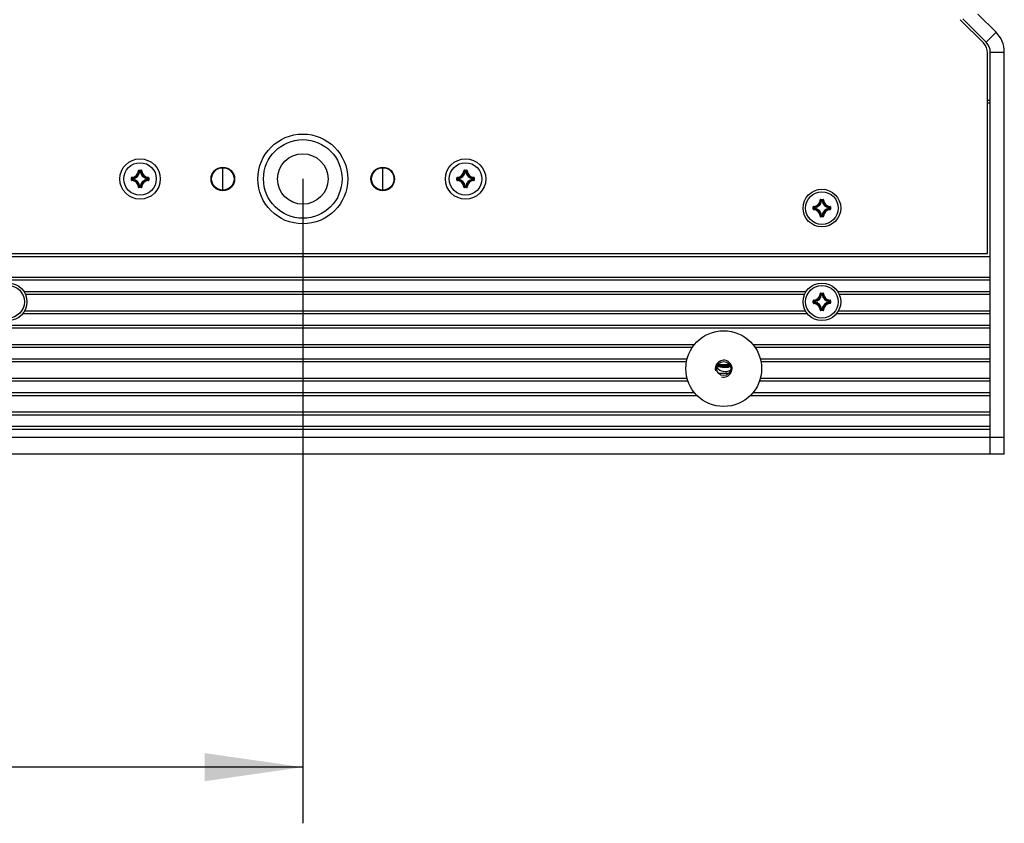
# Model space of a CAD drawing. Header units: millimetres. Extents: x 0 to 420, y 0 to 297.
# Tile 89 of 114: x 299 to 334, y 153 to 181. Entities that reach past the tile are written whole.
import ezdxf

# ---------------------------------------------------------------- set-up
doc = ezdxf.new("R2010")
doc.units = ezdxf.units.MM
doc.header["$LTSCALE"] = 23.1
doc.layers.get('0').update_dxf_attribs({"linetype": 'CONTINUOUS'})
for name, color, linetype in [('02___PRT_ALL_AXES', 7, 'CONTINUOUS'), ('AXES', 7, 'CONTINUOUS'), ('DIM_PILOTEES', 7, 'CONTINUOUS')]:
    doc.layers.add(name, color=color, linetype=linetype)
doc.styles.get("Standard").update_dxf_attribs({"font": 'txt', "width": 0.7})
doc.dimstyles.new('DIMSTYLE_5', dxfattribs={"dimtxt": 2.5, "dimasz": 3.5, "dimexe": 2, "dimexo": 0, "dimtad": 1, "dimlfac": 5, "dimdsep": 46, "dimtxsty": 'STANDARD', "dimblk": '_FILLED', "dimblk1": '_FILLED', "dimblk2": '_FILLED', "dimcen": 0.09, "dimazin": 2, "dimtp": 0.5, "dimtm": 0.5, "dimtfac": 1, "dimtofl": 0, "dimtmove": 0, "dimatfit": 3, "dimldrblk": '_FILLED', "dimfxl": 1, "dimtolj": 1, "dimarcsym": 0})

# ---------------------------------------------------------------- blocks, each defined once
blk = doc.blocks.new('_FILLED')
at = {"color": 0, "linetype": 'BYBLOCK'}
blk.add_solid([(0, 0), (-1, 0.143), (-1, -0.143)], dxfattribs=at)
blk = doc.blocks.new('*D6')
at = {"layer": 'DIM_PILOTEES', "color": 2, "linetype": 'CONTINUOUS'}
for p, q in [((259.296, 175.625), (259.296, 152.672)), ((309.296, 175.625), (309.296, 152.672)), ((259.296, 154.672), (284.296, 154.672)), ((309.296, 154.672), (284.296, 154.672))]:
    blk.add_line(p, q, dxfattribs=at)
at = {"layer": 'DIM_PILOTEES', "color": 2, "linetype": 'CONTINUOUS', "xscale": 3.5, "yscale": 3.5, "zscale": 3.5, "rotation": 180}
blk.add_blockref('_FILLED', (259.296, 154.672), dxfattribs=at)
at = {"layer": 'DIM_PILOTEES', "color": 2, "linetype": 'CONTINUOUS', "xscale": 3.5, "yscale": 3.5, "zscale": 3.5}
blk.add_blockref('_FILLED', (309.296, 154.672), dxfattribs=at)

msp = doc.modelspace()

# ---------------------------------------------------------------- linework, layer by layer
at = {"color": 7, "linetype": 'CONTINUOUS'}
for p, q in [((333.3557, 181.4978), (334.0028, 180.8507)), ((333.5492, 180.4702), (332.7208, 181.2986)), ((333.6492, 180.4971), (334.0028, 180.8507)), ((333.6957, 172.9689), (333.6957, 180.1166)), ((333.7957, 180.1436), (334.2957, 180.1436)), ((334.2957, 165.8178), (334.2957, 180.1436)), ((333.7957, 178.4258), (333.6957, 178.4258)), ((333.7957, 178.3258), (333.6957, 178.3258)), ((303.4363, 175.9154), (303.4463, 175.915)), ((303.4562, 175.9345), (303.5352, 175.9345)), ((303.4562, 175.9345), (303.4562, 175.9245)), ((303.4562, 175.9245), (303.5352, 175.9245)), ((303.4865, 175.8812), (303.4767, 175.8827)), ((303.4865, 175.8911), (303.5049, 175.8911)), ((303.4865, 175.8812), (303.4865, 175.8911)), ((303.4866, 175.8812), (303.5048, 175.8812)), ((303.5049, 175.8812), (303.5049, 175.8911)), ((303.5049, 175.8812), (303.5147, 175.8827)), ((303.5352, 175.9345), (303.5352, 175.9245)), ((303.5551, 175.9154), (303.5451, 175.915)), ((315.0363, 175.9154), (315.0463, 175.915)), ((315.0562, 175.9345), (315.1352, 175.9345)), ((315.0562, 175.9345), (315.0562, 175.9245)), ((315.0562, 175.9245), (315.1352, 175.9245)), ((315.0865, 175.8812), (315.0767, 175.8827)), ((315.0865, 175.8911), (315.1049, 175.8911)), ((315.0865, 175.8812), (315.0865, 175.8911)), ((315.0866, 175.8812), (315.1048, 175.8812)), ((315.1049, 175.8812), (315.1049, 175.8911)), ((315.1049, 175.8812), (315.1147, 175.8827)), ((315.1352, 175.9345), (315.1352, 175.9245)), ((315.1551, 175.9154), (315.1451, 175.915)), ((303.1865, 175.6648), (303.1965, 175.6648)), ((303.1865, 175.5859), (303.1865, 175.6648)), ((303.1865, 175.5859), (303.1965, 175.5859)), ((303.1965, 175.5859), (303.1965, 175.6648)), ((303.2056, 175.6847), (303.206, 175.6747)), ((303.2056, 175.566), (303.206, 175.5759)), ((303.2399, 175.6345), (303.2299, 175.6345)), ((303.2299, 175.6162), (303.2299, 175.6345)), ((303.2399, 175.6162), (303.2299, 175.6162)), ((303.2399, 175.6345), (303.2384, 175.6444)), ((303.2399, 175.6162), (303.2384, 175.6063)), ((303.2399, 175.6162), (303.2399, 175.6344)), ((303.7515, 175.6345), (303.753, 175.6444)), ((303.7515, 175.6345), (303.7615, 175.6345)), ((303.7515, 175.6344), (303.7515, 175.6163)), ((303.7515, 175.6162), (303.7615, 175.6162)), ((303.7515, 175.6162), (303.753, 175.6063)), ((303.7615, 175.6345), (303.7615, 175.6162)), ((303.7858, 175.6847), (303.7853, 175.6747)), ((303.7858, 175.566), (303.7853, 175.5759)), ((303.8049, 175.6648), (303.7949, 175.6648)), ((303.7949, 175.6648), (303.7949, 175.5859)), ((303.8049, 175.5859), (303.7949, 175.5859)), ((303.8049, 175.6648), (303.8049, 175.5859)), ((314.7865, 175.6648), (314.7965, 175.6648)), ((314.7865, 175.5859), (314.7865, 175.6648)), ((314.7865, 175.5859), (314.7965, 175.5859)), ((314.7965, 175.5859), (314.7965, 175.6648)), ((314.8056, 175.6847), (314.806, 175.6747)), ((314.8056, 175.566), (314.806, 175.5759)), ((314.8399, 175.6345), (314.8299, 175.6345)), ((314.8299, 175.6162), (314.8299, 175.6345)), ((314.8399, 175.6162), (314.8299, 175.6162)), ((314.8399, 175.6345), (314.8384, 175.6444)), ((314.8399, 175.6162), (314.8384, 175.6063)), ((314.8399, 175.6162), (314.8399, 175.6344)), ((315.3515, 175.6345), (315.353, 175.6444)), ((315.3515, 175.6345), (315.3615, 175.6345)), ((315.3515, 175.6344), (315.3515, 175.6163)), ((315.3515, 175.6162), (315.3615, 175.6162)), ((315.3515, 175.6162), (315.353, 175.6063)), ((315.3615, 175.6345), (315.3615, 175.6162)), ((315.3858, 175.6847), (315.3853, 175.6747)), ((315.3858, 175.566), (315.3853, 175.5759)), ((315.4049, 175.6648), (315.3949, 175.6648)), ((315.3949, 175.6648), (315.3949, 175.5859)), ((315.4049, 175.5859), (315.3949, 175.5859)), ((315.4049, 175.6648), (315.4049, 175.5859)), ((303.4363, 175.3353), (303.4463, 175.3357)), ((303.5352, 175.3261), (303.4562, 175.3261)), ((303.4562, 175.3162), (303.4562, 175.3261)), ((303.5352, 175.3162), (303.4562, 175.3162)), ((303.4865, 175.3695), (303.4767, 175.368)), ((303.4865, 175.3695), (303.4865, 175.3595)), ((303.5049, 175.3595), (303.4865, 175.3595)), ((303.5048, 175.3695), (303.4866, 175.3695)), ((303.5049, 175.3695), (303.5147, 175.368)), ((303.5049, 175.3695), (303.5049, 175.3595)), ((303.5352, 175.3162), (303.5352, 175.3261)), ((303.5551, 175.3353), (303.5451, 175.3357)), ((315.0363, 175.3353), (315.0463, 175.3357)), ((315.1352, 175.3261), (315.0562, 175.3261)), ((315.0562, 175.3162), (315.0562, 175.3261)), ((315.1352, 175.3162), (315.0562, 175.3162)), ((315.0865, 175.3695), (315.0767, 175.368)), ((315.0865, 175.3695), (315.0865, 175.3595)), ((315.1049, 175.3595), (315.0865, 175.3595)), ((315.1048, 175.3695), (315.0866, 175.3695)), ((315.1049, 175.3695), (315.1147, 175.368)), ((315.1049, 175.3695), (315.1049, 175.3595)), ((315.1352, 175.3162), (315.1352, 175.3261)), ((315.1551, 175.3353), (315.1451, 175.3357)), ((327.7363, 174.879), (327.7463, 174.8785)), ((327.7562, 174.8981), (327.8352, 174.8981)), ((327.7562, 174.8981), (327.7562, 174.8881)), ((327.7562, 174.8881), (327.8352, 174.8881)), ((327.7865, 174.8447), (327.7767, 174.8462)), ((327.7865, 174.8547), (327.8049, 174.8547)), ((327.7865, 174.8447), (327.7865, 174.8547)), ((327.7866, 174.8447), (327.8048, 174.8447)), ((327.8049, 174.8447), (327.8049, 174.8547)), ((327.8049, 174.8447), (327.8147, 174.8462)), ((327.8352, 174.8981), (327.8352, 174.8881)), ((327.8551, 174.879), (327.8451, 174.8785)), ((327.4865, 174.6284), (327.4965, 174.6284)), ((327.4865, 174.5494), (327.4865, 174.6284)), ((327.4865, 174.5494), (327.4965, 174.5494)), ((327.4965, 174.5494), (327.4965, 174.6284)), ((327.5056, 174.6483), (327.506, 174.6383)), ((327.5056, 174.5295), (327.506, 174.5395)), ((327.5399, 174.5981), (327.5299, 174.5981)), ((327.5299, 174.5797), (327.5299, 174.5981)), ((327.5399, 174.5797), (327.5299, 174.5797)), ((327.5399, 174.5981), (327.5384, 174.6079)), ((327.5399, 174.5797), (327.5384, 174.5699)), ((327.5399, 174.5798), (327.5399, 174.598)), ((328.0515, 174.5981), (328.053, 174.6079)), ((328.0515, 174.5981), (328.0615, 174.5981)), ((328.0515, 174.598), (328.0515, 174.5798)), ((328.0515, 174.5797), (328.0615, 174.5797)), ((328.0515, 174.5797), (328.053, 174.5699)), ((328.0615, 174.5981), (328.0615, 174.5797)), ((328.0858, 174.6483), (328.0853, 174.6383)), ((328.0858, 174.5295), (328.0853, 174.5395)), ((328.1049, 174.6284), (328.0949, 174.6284)), ((328.0949, 174.6284), (328.0949, 174.5494)), ((328.1049, 174.5494), (328.0949, 174.5494)), ((328.1049, 174.6284), (328.1049, 174.5494)), ((327.7363, 174.2988), (327.7463, 174.2992)), ((327.8352, 174.2897), (327.7562, 174.2897)), ((327.7562, 174.2797), (327.7562, 174.2897)), ((327.8352, 174.2797), (327.7562, 174.2797)), ((327.7865, 174.333), (327.7767, 174.3316)), ((327.7865, 174.333), (327.7865, 174.3231)), ((327.8049, 174.3231), (327.7865, 174.3231)), ((327.8048, 174.333), (327.7866, 174.333)), ((327.8049, 174.333), (327.8147, 174.3316)), ((327.8049, 174.333), (327.8049, 174.3231)), ((327.8352, 174.2797), (327.8352, 174.2897)), ((327.8551, 174.2988), (327.8451, 174.2992)), ((234.8957, 172.9689), (333.6957, 172.9689)), ((333.7957, 172.1169), (234.7957, 172.1169)), ((333.7957, 172.0169), (234.7957, 172.0169)), ((333.7957, 171.5169), (333.7957, 172.1169)), ((327.4865, 171.2884), (327.4965, 171.2884)), ((327.4865, 171.2094), (327.4865, 171.2884)), ((327.4965, 171.2094), (327.4965, 171.2884)), ((327.5056, 171.3083), (327.506, 171.2983)), ((327.5399, 171.2581), (327.5299, 171.2581)), ((327.5299, 171.2397), (327.5299, 171.2581)), ((327.5399, 171.2397), (327.5299, 171.2397)), ((327.5399, 171.2581), (327.5384, 171.2679)), ((327.5399, 171.2397), (327.5384, 171.2299)), ((327.5399, 171.2398), (327.5399, 171.258)), ((327.7363, 171.539), (327.7463, 171.5385)), ((327.7562, 171.5581), (327.8352, 171.5581)), ((327.7562, 171.5581), (327.7562, 171.5481)), ((327.7562, 171.5481), (327.8352, 171.5481)), ((327.7865, 171.5047), (327.7767, 171.5062)), ((327.7865, 171.5147), (327.8049, 171.5147)), ((327.7865, 171.5047), (327.7865, 171.5147)), ((327.7866, 171.5047), (327.8048, 171.5047)), ((327.8049, 171.5047), (327.8049, 171.5147)), ((327.8049, 171.5047), (327.8147, 171.5062)), ((327.8352, 171.5581), (327.8352, 171.5481)), ((327.8551, 171.539), (327.8451, 171.5385)), ((328.0515, 171.2581), (328.053, 171.2679)), ((328.0515, 171.2581), (328.0615, 171.2581)), ((328.0515, 171.258), (328.0515, 171.2398)), ((328.0515, 171.2397), (328.0615, 171.2397)), ((328.0515, 171.2397), (328.053, 171.2299)), ((328.0615, 171.2581), (328.0615, 171.2397)), ((328.0858, 171.3083), (328.0853, 171.2983)), ((328.1049, 171.2884), (328.0949, 171.2884)), ((328.0949, 171.2884), (328.0949, 171.2094)), ((328.1049, 171.2884), (328.1049, 171.2094)), ((327.4865, 171.2094), (327.4965, 171.2094)), ((327.5056, 171.1895), (327.506, 171.1995)), ((327.7363, 170.9588), (327.7463, 170.9592)), ((327.8352, 170.9497), (327.7562, 170.9497)), ((327.7562, 170.9397), (327.7562, 170.9497)), ((327.8352, 170.9397), (327.7562, 170.9397)), ((327.7865, 170.993), (327.7767, 170.9916)), ((327.7865, 170.993), (327.7865, 170.9831)), ((327.8049, 170.9831), (327.7865, 170.9831)), ((327.8048, 170.993), (327.7866, 170.993)), ((327.8049, 170.993), (327.8147, 170.9916)), ((327.8049, 170.993), (327.8049, 170.9831)), ((327.8352, 170.9397), (327.8352, 170.9497)), ((327.8551, 170.9588), (327.8451, 170.9592)), ((328.0858, 171.1895), (328.0853, 171.1995)), ((328.1049, 171.2094), (328.0949, 171.2094)), ((333.7957, 170.3169), (333.7957, 170.9169)), ((234.7957, 170.4169), (333.7957, 170.4169)), ((234.7957, 170.3169), (333.7957, 170.3169)), ((333.7957, 169.1169), (333.7957, 169.7169)), ((324.5297, 168.9522), (324.0838, 168.9522)), ((324.503, 169.0056), (324.0884, 169.0056)), ((324.1431, 168.9404), (324.1431, 168.941)), ((324.1466, 168.9408), (324.1502, 168.9404)), ((324.1502, 168.9404), (324.1515, 168.9402)), ((324.1515, 168.9402), (324.1537, 168.9399)), ((324.1537, 168.9399), (324.1563, 168.9395)), ((324.1563, 168.9395), (324.1608, 168.9389)), ((324.1608, 168.9389), (324.166, 168.9381)), ((324.166, 168.9381), (324.1719, 168.9371)), ((324.1719, 168.9371), (324.1805, 168.9357)), ((324.1805, 168.9357), (324.1845, 168.9351)), ((324.1845, 168.9351), (324.2055, 168.9317)), ((324.4743, 168.9308), (324.4786, 168.9347)), ((324.4878, 168.9403), (324.491, 168.9405)), ((324.4906, 168.9405), (324.4939, 168.9406)), ((324.4936, 168.9406), (324.4969, 168.9407)), ((324.4969, 168.9407), (324.5002, 168.9407)), ((324.5001, 168.9407), (324.5037, 168.9407)), ((324.5034, 168.9407), (324.5035, 168.9407)), ((324.5058, 168.941), (324.5058, 168.9407)), ((333.7957, 167.9169), (333.7957, 168.5169)), ((333.7957, 167.3169), (234.7957, 167.3169)), ((333.7957, 167.2169), (234.7957, 167.2169)), ((333.7957, 166.7169), (333.7957, 167.3169)), ((234.7957, 166.8169), (333.7957, 166.8169)), ((234.7957, 166.7169), (333.7957, 166.7169)), ((333.7957, 166.4169), (234.7957, 166.4169)), ((334.2957, 166.4178), (333.7957, 166.4178)), ((333.7957, 165.8169), (234.7957, 165.8169)), ((333.7957, 165.8199), (333.7957, 165.8169)), ((334.2957, 165.8178), (333.7957, 165.8178))]:
    msp.add_line(p, q, dxfattribs=at)
at = {"color": 3, "linetype": 'CONTINUOUS'}
for p, q in [((333.6492, 180.4971), (332.8208, 181.3255)), ((333.7957, 172.1169), (333.7957, 180.1436)), ((333.7957, 170.9169), (333.7957, 171.5169)), ((333.7957, 169.7169), (333.7957, 170.3169)), ((324.0581, 168.9419), (324.1349, 168.9419)), ((333.7957, 168.5169), (333.7957, 169.1169)), ((324.1116, 168.7019), (324.4798, 168.7019)), ((333.7957, 167.3169), (333.7957, 167.9169)), ((333.7957, 165.8199), (333.7957, 166.7169))]:
    msp.add_line(p, q, dxfattribs=at)
at = {"color": 7, "linetype": 'CONTINUOUS'}
for points in [[(324.2055, 168.9317), (324.2289, 168.9282), (324.2515, 168.9252), (324.2731, 168.9226), (324.2937, 168.9204), (324.3131, 168.9187), (324.3314, 168.9173), (324.3485, 168.9163), (324.3645, 168.9156), (324.3793, 168.9153), (324.393, 168.9153), (324.4056, 168.9156), (324.417, 168.9161), (324.4273, 168.917), (324.4365, 168.9181), (324.4448, 168.9194), (324.452, 168.921), (324.4585, 168.9228), (324.4643, 168.925), (324.4695, 168.9276), (324.4743, 168.9308)], [(324.4759, 168.9387), (324.476, 168.9388), (324.4766, 168.9389), (324.4776, 168.9391), (324.479, 168.9394), (324.4807, 168.9396)], [(324.4786, 168.9347), (324.4822, 168.9395), (324.4823, 168.9398)], [(324.4807, 168.9396), (324.4828, 168.9399), (324.4851, 168.9401), (324.4878, 168.9403)], [(324.4823, 168.9398), (324.4837, 168.94), (324.486, 168.9402), (324.4884, 168.9404)], [(324.5037, 168.9407), (324.5216, 168.9404), (324.5339, 168.9402)]]:
    msp.add_lwpolyline(points, dxfattribs=at)
for centre, radius in [((309.2957, 175.6258), 1.4), ((303.4957, 175.6253), 0.72), ((315.0957, 175.6253), 0.72), ((327.7957, 174.5889), 0.67)]:
    msp.add_circle(centre, radius, dxfattribs=at)
for centre, radius, start, end in [((333.2957, 180.1436), 1, 0, 45), ((333.1957, 180.1166), 0.5, 0, 45), ((303.1957, 175.9253), 0.2408, 272.36505, 357.63261), ((303.1957, 175.9253), 0.2508, 272.36476, 357.63523), ((303.1957, 175.9253), 0.2842, 278.63399, 351.366), ((303.1957, 175.9253), 0.2942, 278.63116, 351.36873), ((302.9036, 175.3742), 0.7662, 41.58284, 44.90082), ((302.8698, 175.3622), 0.8125, 40.61364, 43.79351), ((304.1216, 175.3622), 0.8125, 136.20649, 139.38636), ((303.7957, 175.9253), 0.2942, 188.6309, 261.3686), ((304.0878, 175.3742), 0.7662, 135.09918, 138.41716), ((303.7957, 175.9253), 0.2842, 188.634, 261.366), ((303.7957, 175.9253), 0.2508, 182.36477, 267.63523), ((303.7957, 175.9253), 0.2408, 182.36804, 267.63495), ((314.7957, 175.9253), 0.2408, 272.36505, 357.63261), ((314.7957, 175.9253), 0.2508, 272.36476, 357.63523), ((314.7957, 175.9253), 0.2842, 278.63399, 351.366), ((314.7957, 175.9253), 0.2942, 278.63116, 351.36873), ((314.5036, 175.3742), 0.7662, 41.58284, 44.90082), ((314.4698, 175.3622), 0.8125, 40.61364, 43.79351), ((315.7216, 175.3622), 0.8125, 136.20649, 139.38636), ((315.3957, 175.9253), 0.2942, 188.6309, 261.3686), ((315.6878, 175.3742), 0.7662, 135.09918, 138.41716), ((315.3957, 175.9253), 0.2842, 188.634, 261.366), ((315.3957, 175.9253), 0.2508, 182.36477, 267.63523), ((315.3957, 175.9253), 0.2408, 182.36804, 267.63495), ((303.2064, 175.6648), 0.0199, 92.3036, 180.06943), ((303.7588, 176.2512), 0.8124, 226.20642, 229.38642), ((303.7588, 174.9994), 0.8125, 130.61364, 133.79351), ((303.1957, 175.3253), 0.2408, 2.36505, 87.63259), ((303.7469, 176.2175), 0.7663, 225.09943, 228.4169), ((303.7469, 175.0332), 0.7662, 131.58284, 134.90082), ((303.1957, 175.3253), 0.2508, 2.36476, 87.63523), ((303.2399, 175.6162), 0.0101, 180.43253, 260.93366), ((303.1957, 175.3253), 0.2842, 8.63399, 81.366), ((303.1957, 175.3253), 0.2942, 8.63111, 81.36871), ((303.7957, 175.3253), 0.2942, 98.63108, 171.36878), ((303.7957, 175.3253), 0.2842, 98.63399, 171.366), ((303.7957, 175.3253), 0.2508, 92.36476, 177.63523), ((303.7957, 175.3253), 0.2408, 92.36505, 177.63495), ((303.2445, 176.2174), 0.7662, 311.58284, 314.90082), ((303.2445, 175.0331), 0.7663, 45.09943, 48.4169), ((303.2326, 176.2513), 0.8125, 310.61364, 313.79351), ((303.2326, 174.9994), 0.8124, 46.20642, 49.38642), ((303.785, 175.6648), 0.0199, 359.93049, 87.69646), ((303.785, 175.5858), 0.0199, 272.29892, 0.07124), ((314.8064, 175.6648), 0.0199, 92.3036, 180.06943), ((315.3588, 176.2512), 0.8124, 226.20642, 229.38642), ((315.3588, 174.9994), 0.8125, 130.61364, 133.79351), ((314.7957, 175.3253), 0.2408, 2.36505, 87.63259), ((315.3469, 176.2175), 0.7663, 225.09943, 228.4169), ((315.3469, 175.0332), 0.7662, 131.58284, 134.90082), ((314.7957, 175.3253), 0.2508, 2.36476, 87.63523), ((314.8399, 175.6162), 0.0101, 180.43253, 260.93366), ((314.7957, 175.3253), 0.2842, 8.63399, 81.366), ((314.7957, 175.3253), 0.2942, 8.63111, 81.36871), ((315.3957, 175.3253), 0.2942, 98.63108, 171.36878), ((315.3957, 175.3253), 0.2842, 98.63399, 171.366), ((315.3957, 175.3253), 0.2508, 92.36476, 177.63523), ((315.3957, 175.3253), 0.2408, 92.36505, 177.63495), ((314.8445, 176.2174), 0.7662, 311.58284, 314.90082), ((314.8445, 175.0331), 0.7663, 45.09943, 48.4169), ((314.8326, 176.2513), 0.8125, 310.61364, 313.79351), ((314.8326, 174.9994), 0.8124, 46.20642, 49.38642), ((315.385, 175.6648), 0.0199, 359.93049, 87.69646), ((315.385, 175.5858), 0.0199, 272.29892, 0.07124), ((303.4562, 175.3361), 0.0199, 182.3036, 270.06943), ((302.9035, 175.8766), 0.7663, 315.09943, 318.4169), ((302.8698, 175.8884), 0.8124, 316.20642, 319.38642), ((303.4866, 175.3696), 0.0101, 189.06634, 269.56747), ((304.1216, 175.8884), 0.8125, 220.61364, 223.79351), ((304.0878, 175.8765), 0.7662, 221.58284, 224.90082), ((303.5352, 175.3361), 0.0199, 269.93147, 357.6939), ((315.0562, 175.3361), 0.0199, 182.3036, 270.06943), ((314.5035, 175.8766), 0.7663, 315.09943, 318.4169), ((314.4698, 175.8884), 0.8124, 316.20642, 319.38642), ((315.0866, 175.3696), 0.0101, 189.06634, 269.56747), ((315.7216, 175.8884), 0.8125, 220.61364, 223.79351), ((315.6878, 175.8765), 0.7662, 221.58284, 224.90082), ((315.1352, 175.3361), 0.0199, 269.93147, 357.6939), ((327.4957, 174.8889), 0.2408, 272.36627, 357.63495), ((327.4957, 174.8889), 0.2508, 272.36472, 357.63526), ((327.4957, 174.8889), 0.2842, 278.63401, 351.36597), ((327.4957, 174.8889), 0.2942, 278.631, 351.369), ((327.7562, 174.8782), 0.0199, 89.93174, 177.69296), ((327.2035, 174.3377), 0.7663, 41.58275, 44.90032), ((327.1698, 174.3258), 0.8124, 40.61366, 43.79374), ((328.4216, 174.3258), 0.8124, 136.20626, 139.38634), ((328.0957, 174.8889), 0.2942, 188.63069, 261.36882), ((328.3879, 174.3377), 0.7663, 135.09968, 138.41725), ((328.0957, 174.8889), 0.2842, 188.63403, 261.36597), ((327.8352, 174.8782), 0.0199, 2.30736, 90.06808), ((328.0957, 174.8889), 0.2508, 182.36474, 267.63526), ((328.0957, 174.8889), 0.2408, 182.36505, 267.63388), ((327.5064, 174.5494), 0.0199, 179.93174, 267.69295), ((328.0587, 175.2148), 0.8124, 226.20617, 229.38642), ((328.0587, 173.963), 0.8124, 130.61366, 133.79374), ((327.4957, 174.2889), 0.2408, 2.36627, 87.63495), ((328.047, 175.1812), 0.7664, 225.09998, 228.41693), ((328.0469, 173.9967), 0.7663, 131.58275, 134.90032), ((327.4957, 174.2889), 0.2508, 2.36472, 87.63526), ((327.5399, 174.5798), 0.0101, 180.43253, 260.93366), ((327.4957, 174.2889), 0.2842, 8.63401, 81.36597), ((327.4957, 174.2889), 0.2942, 8.63096, 81.36898), ((328.0957, 174.2889), 0.2942, 98.63094, 171.36906), ((328.0957, 174.2889), 0.2842, 98.63401, 171.36597), ((328.0957, 174.2889), 0.2508, 92.36472, 177.63526), ((328.0957, 174.2889), 0.2408, 92.36628, 177.63495), ((327.5445, 175.1811), 0.7663, 311.58275, 314.90032), ((327.5444, 173.9966), 0.7664, 45.09998, 48.41693), ((327.5326, 175.2148), 0.8124, 310.61366, 313.79374), ((327.5327, 173.963), 0.8124, 46.20617, 49.38642), ((327.2034, 174.8402), 0.7664, 315.09998, 318.41693), ((327.1698, 174.8519), 0.8124, 316.20617, 319.38642), ((327.7866, 174.3331), 0.0101, 189.06634, 269.56747), ((328.4216, 174.8519), 0.8124, 220.61366, 223.79374), ((328.3879, 174.8401), 0.7663, 221.58275, 224.90032), ((327.8352, 174.2996), 0.0199, 269.93174, 357.69295), ((327.5064, 171.2884), 0.0199, 92.3036, 180.06943), ((328.0588, 171.8748), 0.8124, 226.20642, 229.38642), ((328.0588, 170.6229), 0.8125, 130.61364, 133.79351), ((327.4957, 171.5489), 0.2408, 272.36505, 357.63261), ((327.4957, 171.5489), 0.2508, 272.36476, 357.63523), ((328.0469, 171.8411), 0.7663, 225.09943, 228.4169), ((327.5399, 171.2398), 0.0101, 180.43253, 260.93366), ((327.4957, 171.5489), 0.2842, 278.63399, 351.366), ((327.4957, 171.5489), 0.2942, 278.63116, 351.36873), ((327.4957, 170.9489), 0.2942, 8.63111, 81.36871), ((327.2036, 170.9977), 0.7662, 41.58284, 44.90082), ((327.1698, 170.9858), 0.8125, 40.61364, 43.79351), ((328.4216, 170.9858), 0.8125, 136.20649, 139.38636), ((328.0957, 171.5489), 0.2942, 188.6309, 261.3686), ((328.0957, 170.9489), 0.2942, 98.63108, 171.36878), ((328.3878, 170.9977), 0.7662, 135.09918, 138.41716), ((328.0957, 171.5489), 0.2842, 188.634, 261.366), ((328.0957, 171.5489), 0.2508, 182.36477, 267.63523), ((328.0957, 171.5489), 0.2408, 182.36804, 267.63495), ((327.5445, 171.841), 0.7662, 311.58284, 314.90082), ((327.5326, 171.8748), 0.8125, 310.61364, 313.79351), ((327.5326, 170.623), 0.8124, 46.20642, 49.38642), ((328.085, 171.2884), 0.0199, 359.93049, 87.69646), ((327.4957, 170.9489), 0.2408, 2.36505, 87.63259), ((328.0469, 170.6568), 0.7662, 131.58284, 134.90082), ((327.4957, 170.9489), 0.2508, 2.36476, 87.63523), ((327.4957, 170.9489), 0.2842, 8.63399, 81.366), ((327.7562, 170.9596), 0.0199, 182.3036, 270.06943), ((327.2035, 171.5001), 0.7663, 315.09943, 318.4169), ((327.1698, 171.512), 0.8124, 316.20642, 319.38642), ((327.7866, 170.9931), 0.0101, 189.06634, 269.56747), ((328.4216, 171.512), 0.8125, 220.61364, 223.79351), ((328.0957, 170.9489), 0.2842, 98.63399, 171.366), ((328.3878, 171.5001), 0.7662, 221.58284, 224.90082), ((327.8352, 170.9596), 0.0199, 269.93147, 357.6939), ((328.0957, 170.9489), 0.2508, 92.36476, 177.63523), ((328.0957, 170.9489), 0.2408, 92.36505, 177.63495), ((327.5445, 170.6567), 0.7663, 45.09943, 48.4169), ((328.085, 171.2094), 0.0199, 272.29892, 0.07124), ((324.0963, 169.0109), 0.06, 237.83956, 257.96061), ((324.5607, 171.1879), 2.286, 257.96061, 259.47443), ((324.1468, 168.9608), 0.0201, 259.50885, 270.67253), ((324.1467, 168.96), 0.02, 259.47443, 279.93951), ((324.4658, 170.6064), 1.6948, 260.45132, 261.49956), ((324.4627, 170.5858), 1.674, 261.4996, 261.79659), ((324.4596, 170.5643), 1.6522, 261.79633, 262.18823), ((324.4559, 170.537), 1.6247, 262.18835, 262.48767), ((324.449, 170.4841), 1.5714, 262.48501, 263.20798), ((324.4425, 170.4299), 1.5167, 263.21075, 263.42478), ((324.4373, 170.3848), 1.4714, 263.42346, 263.8745), ((324.4323, 170.3388), 1.4251, 263.87587, 264.05751), ((324.4999, 168.697), 0.244, 88.62692, 89.55511), ((324.5607, 171.2328), 2.2925, 268.62718, 269.32735)]:
    msp.add_arc(centre, radius, start, end, dxfattribs=at)
at = {"color": 3, "linetype": 'CONTINUOUS'}
for centre, radius, start, end in [((333.2957, 180.1436), 0.5, 0, 45), ((324.3507, 169.1559), 0.39, 219.62554, 298.91189)]:
    msp.add_arc(centre, radius, start, end, dxfattribs=at)
at = {"color": 2, "linetype": 'CONTINUOUS'}
msp.add_arc((324.2957, 168.8689), 0.3, 255, 195, dxfattribs=at)
at = {"color": 7, "linetype": 'CONTINUOUS'}
for points, knots in [([(303.4562, 175.9345), (303.4513, 175.9345), (303.441, 175.9305), (303.4365, 175.9203), (303.4363, 175.9154)], [0, 0, 0, 0, 0.4999929, 1, 1, 1, 1]), ([(303.4463, 175.915), (303.4464, 175.9175), (303.4486, 175.9226), (303.4537, 175.9246), (303.4562, 175.9245)], [0, 0, 0, 0, 0.5000067, 1, 1, 1, 1]), ([(303.4767, 175.8827), (303.477, 175.8849), (303.4795, 175.8894), (303.4842, 175.8911), (303.4865, 175.8911)], [0, 0, 0, 0, 0.5000499, 1, 1, 1, 1]), ([(303.5049, 175.8911), (303.5072, 175.8911), (303.5119, 175.8894), (303.5144, 175.8849), (303.5147, 175.8827)], [0, 0, 0, 0, 0.4999501, 1, 1, 1, 1]), ([(303.5551, 175.9154), (303.5549, 175.9203), (303.5504, 175.9305), (303.5401, 175.9345), (303.5352, 175.9345)], [0, 0, 0, 0, 0.5000087, 1, 1, 1, 1]), ([(303.5352, 175.9245), (303.5376, 175.9246), (303.5428, 175.9226), (303.545, 175.9175), (303.5451, 175.915)], [0, 0, 0, 0, 0.5000089, 1, 1, 1, 1]), ([(315.0562, 175.9345), (315.0513, 175.9345), (315.041, 175.9305), (315.0365, 175.9203), (315.0363, 175.9154)], [0, 0, 0, 0, 0.4999929, 1, 1, 1, 1]), ([(315.0463, 175.915), (315.0464, 175.9175), (315.0486, 175.9226), (315.0537, 175.9246), (315.0562, 175.9245)], [0, 0, 0, 0, 0.5000067, 1, 1, 1, 1]), ([(315.0767, 175.8827), (315.077, 175.8849), (315.0795, 175.8894), (315.0842, 175.8911), (315.0865, 175.8911)], [0, 0, 0, 0, 0.5000499, 1, 1, 1, 1]), ([(315.1049, 175.8911), (315.1072, 175.8911), (315.1119, 175.8894), (315.1144, 175.8849), (315.1147, 175.8827)], [0, 0, 0, 0, 0.4999501, 1, 1, 1, 1]), ([(315.1551, 175.9154), (315.1549, 175.9203), (315.1504, 175.9305), (315.1401, 175.9345), (315.1352, 175.9345)], [0, 0, 0, 0, 0.5000087, 1, 1, 1, 1]), ([(315.1352, 175.9245), (315.1376, 175.9246), (315.1428, 175.9226), (315.145, 175.9175), (315.1451, 175.915)], [0, 0, 0, 0, 0.5000089, 1, 1, 1, 1]), ([(303.1865, 175.5859), (303.1865, 175.5809), (303.1905, 175.5706), (303.2007, 175.5662), (303.2056, 175.566)], [0, 0, 0, 0, 0.4999929, 1, 1, 1, 1]), ([(303.1965, 175.6648), (303.1965, 175.6673), (303.1984, 175.6725), (303.2036, 175.6747), (303.206, 175.6747)], [0, 0, 0, 0, 0.5000092, 1, 1, 1, 1]), ([(303.206, 175.5759), (303.2036, 175.576), (303.1984, 175.5782), (303.1965, 175.5834), (303.1965, 175.5859)], [0, 0, 0, 0, 0.5000067, 1, 1, 1, 1]), ([(303.2299, 175.6345), (303.2299, 175.6368), (303.2316, 175.6416), (303.2361, 175.644), (303.2384, 175.6444)], [0, 0, 0, 0, 0.4999501, 1, 1, 1, 1]), ([(303.753, 175.6444), (303.7553, 175.644), (303.7597, 175.6416), (303.7615, 175.6368), (303.7615, 175.6345)], [0, 0, 0, 0, 0.5000499, 1, 1, 1, 1]), ([(303.7615, 175.6162), (303.7615, 175.6139), (303.7597, 175.6091), (303.7553, 175.6067), (303.753, 175.6063)], [0, 0, 0, 0, 0.4999501, 1, 1, 1, 1]), ([(303.7853, 175.6747), (303.7878, 175.6747), (303.7929, 175.6725), (303.7949, 175.6673), (303.7949, 175.6648)], [0, 0, 0, 0, 0.500007, 1, 1, 1, 1]), ([(303.7949, 175.5859), (303.7949, 175.5834), (303.7929, 175.5782), (303.7878, 175.576), (303.7853, 175.5759)], [0, 0, 0, 0, 0.5000092, 1, 1, 1, 1]), ([(314.7865, 175.5859), (314.7865, 175.5809), (314.7905, 175.5706), (314.8007, 175.5662), (314.8056, 175.566)], [0, 0, 0, 0, 0.4999929, 1, 1, 1, 1]), ([(314.7965, 175.6648), (314.7965, 175.6673), (314.7984, 175.6725), (314.8036, 175.6747), (314.806, 175.6747)], [0, 0, 0, 0, 0.5000092, 1, 1, 1, 1]), ([(314.806, 175.5759), (314.8036, 175.576), (314.7984, 175.5782), (314.7965, 175.5834), (314.7965, 175.5859)], [0, 0, 0, 0, 0.5000067, 1, 1, 1, 1]), ([(314.8299, 175.6345), (314.8299, 175.6368), (314.8316, 175.6416), (314.8361, 175.644), (314.8384, 175.6444)], [0, 0, 0, 0, 0.4999501, 1, 1, 1, 1]), ([(315.353, 175.6444), (315.3553, 175.644), (315.3597, 175.6416), (315.3615, 175.6368), (315.3615, 175.6345)], [0, 0, 0, 0, 0.5000499, 1, 1, 1, 1]), ([(315.3615, 175.6162), (315.3615, 175.6139), (315.3597, 175.6091), (315.3553, 175.6067), (315.353, 175.6063)], [0, 0, 0, 0, 0.4999501, 1, 1, 1, 1]), ([(315.3853, 175.6747), (315.3878, 175.6747), (315.3929, 175.6725), (315.3949, 175.6673), (315.3949, 175.6648)], [0, 0, 0, 0, 0.500007, 1, 1, 1, 1]), ([(315.3949, 175.5859), (315.3949, 175.5834), (315.3929, 175.5782), (315.3878, 175.576), (315.3853, 175.5759)], [0, 0, 0, 0, 0.5000092, 1, 1, 1, 1]), ([(303.4562, 175.3261), (303.4537, 175.3261), (303.4486, 175.3281), (303.4464, 175.3332), (303.4463, 175.3357)], [0, 0, 0, 0, 0.5000092, 1, 1, 1, 1]), ([(303.5147, 175.368), (303.5144, 175.3657), (303.5119, 175.3613), (303.5072, 175.3595), (303.5049, 175.3595)], [0, 0, 0, 0, 0.5000499, 1, 1, 1, 1]), ([(303.5451, 175.3357), (303.545, 175.3332), (303.5428, 175.3281), (303.5376, 175.3261), (303.5352, 175.3261)], [0, 0, 0, 0, 0.5000067, 1, 1, 1, 1]), ([(315.0562, 175.3261), (315.0537, 175.3261), (315.0486, 175.3281), (315.0464, 175.3332), (315.0463, 175.3357)], [0, 0, 0, 0, 0.5000092, 1, 1, 1, 1]), ([(315.1147, 175.368), (315.1144, 175.3657), (315.1119, 175.3613), (315.1072, 175.3595), (315.1049, 175.3595)], [0, 0, 0, 0, 0.5000499, 1, 1, 1, 1]), ([(315.1451, 175.3357), (315.145, 175.3332), (315.1428, 175.3281), (315.1376, 175.3261), (315.1352, 175.3261)], [0, 0, 0, 0, 0.5000067, 1, 1, 1, 1]), ([(327.7463, 174.8785), (327.7464, 174.881), (327.7486, 174.8861), (327.7537, 174.8881), (327.7562, 174.8881)], [0, 0, 0, 0, 0.5000071, 1, 1, 1, 1]), ([(327.7767, 174.8462), (327.777, 174.8485), (327.7795, 174.8529), (327.7842, 174.8547), (327.7865, 174.8547)], [0, 0, 0, 0, 0.5000499, 1, 1, 1, 1]), ([(327.8049, 174.8547), (327.8072, 174.8547), (327.8119, 174.8529), (327.8144, 174.8485), (327.8147, 174.8462)], [0, 0, 0, 0, 0.4999501, 1, 1, 1, 1]), ([(327.8352, 174.8881), (327.8376, 174.8881), (327.8428, 174.8861), (327.845, 174.881), (327.8451, 174.8785)], [0, 0, 0, 0, 0.500009, 1, 1, 1, 1]), ([(327.5056, 174.6483), (327.5007, 174.6481), (327.4905, 174.6436), (327.4865, 174.6333), (327.4865, 174.6284)], [0, 0, 0, 0, 0.5000041, 1, 1, 1, 1]), ([(327.4965, 174.6284), (327.4965, 174.6308), (327.4984, 174.636), (327.5036, 174.6382), (327.506, 174.6383)], [0, 0, 0, 0, 0.5000091, 1, 1, 1, 1]), ([(327.506, 174.5395), (327.5036, 174.5396), (327.4984, 174.5417), (327.4965, 174.5469), (327.4965, 174.5494)], [0, 0, 0, 0, 0.5000071, 1, 1, 1, 1]), ([(327.5299, 174.5981), (327.5299, 174.6004), (327.5316, 174.6051), (327.5361, 174.6076), (327.5384, 174.6079)], [0, 0, 0, 0, 0.4999501, 1, 1, 1, 1]), ([(328.053, 174.6079), (328.0553, 174.6076), (328.0597, 174.6051), (328.0615, 174.6004), (328.0615, 174.5981)], [0, 0, 0, 0, 0.5000499, 1, 1, 1, 1]), ([(328.0615, 174.5797), (328.0615, 174.5774), (328.0597, 174.5727), (328.0553, 174.5702), (328.053, 174.5699)], [0, 0, 0, 0, 0.4999501, 1, 1, 1, 1]), ([(328.0853, 174.6383), (328.0878, 174.6382), (328.0929, 174.636), (328.0949, 174.6308), (328.0949, 174.6284)], [0, 0, 0, 0, 0.5000074, 1, 1, 1, 1]), ([(328.0949, 174.5494), (328.0949, 174.5469), (328.0929, 174.5417), (328.0878, 174.5396), (328.0853, 174.5395)], [0, 0, 0, 0, 0.5000091, 1, 1, 1, 1]), ([(328.1049, 174.6284), (328.1049, 174.6333), (328.1009, 174.6436), (328.0907, 174.6481), (328.0858, 174.6483)], [0, 0, 0, 0, 0.4999972, 1, 1, 1, 1]), ([(328.0858, 174.5295), (328.0907, 174.5297), (328.1009, 174.5342), (328.1049, 174.5445), (328.1049, 174.5494)], [0, 0, 0, 0, 0.5000042, 1, 1, 1, 1]), ([(327.7363, 174.2988), (327.7365, 174.2939), (327.741, 174.2837), (327.7513, 174.2797), (327.7562, 174.2797)], [0, 0, 0, 0, 0.5000041, 1, 1, 1, 1]), ([(327.7562, 174.2897), (327.7537, 174.2897), (327.7486, 174.2916), (327.7464, 174.2968), (327.7463, 174.2992)], [0, 0, 0, 0, 0.5000091, 1, 1, 1, 1]), ([(327.8147, 174.3316), (327.8144, 174.3293), (327.8119, 174.3248), (327.8072, 174.3231), (327.8049, 174.3231)], [0, 0, 0, 0, 0.5000499, 1, 1, 1, 1]), ([(327.8451, 174.2992), (327.845, 174.2968), (327.8428, 174.2916), (327.8376, 174.2897), (327.8352, 174.2897)], [0, 0, 0, 0, 0.5000071, 1, 1, 1, 1]), ([(327.4965, 171.2884), (327.4965, 171.2908), (327.4984, 171.296), (327.5036, 171.2982), (327.506, 171.2983)], [0, 0, 0, 0, 0.5000092, 1, 1, 1, 1]), ([(327.5299, 171.2581), (327.5299, 171.2604), (327.5316, 171.2651), (327.5361, 171.2676), (327.5384, 171.2679)], [0, 0, 0, 0, 0.4999501, 1, 1, 1, 1]), ([(327.7562, 171.5581), (327.7513, 171.5581), (327.741, 171.554), (327.7365, 171.5439), (327.7363, 171.5389)], [0, 0, 0, 0, 0.4999929, 1, 1, 1, 1]), ([(327.7463, 171.5385), (327.7464, 171.541), (327.7486, 171.5461), (327.7537, 171.5481), (327.7562, 171.5481)], [0, 0, 0, 0, 0.5000067, 1, 1, 1, 1]), ([(327.7767, 171.5062), (327.777, 171.5085), (327.7795, 171.5129), (327.7842, 171.5147), (327.7865, 171.5147)], [0, 0, 0, 0, 0.5000499, 1, 1, 1, 1]), ([(327.8049, 171.5147), (327.8072, 171.5147), (327.8119, 171.5129), (327.8144, 171.5085), (327.8147, 171.5062)], [0, 0, 0, 0, 0.4999501, 1, 1, 1, 1]), ([(327.8551, 171.5389), (327.8549, 171.5439), (327.8504, 171.554), (327.8401, 171.5581), (327.8352, 171.5581)], [0, 0, 0, 0, 0.5000087, 1, 1, 1, 1]), ([(327.8352, 171.5481), (327.8376, 171.5481), (327.8428, 171.5461), (327.845, 171.541), (327.8451, 171.5385)], [0, 0, 0, 0, 0.5000089, 1, 1, 1, 1]), ([(328.053, 171.2679), (328.0553, 171.2676), (328.0597, 171.2651), (328.0615, 171.2604), (328.0615, 171.2581)], [0, 0, 0, 0, 0.5000499, 1, 1, 1, 1]), ([(328.0615, 171.2397), (328.0615, 171.2374), (328.0597, 171.2327), (328.0553, 171.2302), (328.053, 171.2299)], [0, 0, 0, 0, 0.4999501, 1, 1, 1, 1]), ([(328.0853, 171.2983), (328.0878, 171.2982), (328.0929, 171.296), (328.0949, 171.2908), (328.0949, 171.2884)], [0, 0, 0, 0, 0.500007, 1, 1, 1, 1]), ([(327.4865, 171.2094), (327.4865, 171.2045), (327.4905, 171.1941), (327.5007, 171.1897), (327.5056, 171.1895)], [0, 0, 0, 0, 0.4999929, 1, 1, 1, 1]), ([(327.506, 171.1995), (327.5036, 171.1996), (327.4984, 171.2017), (327.4965, 171.2069), (327.4965, 171.2094)], [0, 0, 0, 0, 0.5000067, 1, 1, 1, 1]), ([(327.7562, 170.9497), (327.7537, 170.9497), (327.7486, 170.9516), (327.7464, 170.9568), (327.7463, 170.9592)], [0, 0, 0, 0, 0.5000092, 1, 1, 1, 1]), ([(327.8147, 170.9916), (327.8144, 170.9893), (327.8119, 170.9848), (327.8072, 170.9831), (327.8049, 170.9831)], [0, 0, 0, 0, 0.5000499, 1, 1, 1, 1]), ([(327.8451, 170.9592), (327.845, 170.9568), (327.8428, 170.9516), (327.8376, 170.9497), (327.8352, 170.9497)], [0, 0, 0, 0, 0.5000067, 1, 1, 1, 1]), ([(328.0949, 171.2094), (328.0949, 171.2069), (328.0929, 171.2017), (328.0878, 171.1996), (328.0853, 171.1995)], [0, 0, 0, 0, 0.5000092, 1, 1, 1, 1]), ([(324.1507, 168.9403), (324.1496, 168.9405), (324.1477, 168.9407), (324.1456, 168.941), (324.1443, 168.9411), (324.1437, 168.9411), (324.1434, 168.9411), (324.1431, 168.9411), (324.1431, 168.941)], [0, 0, 0, 0, 0.4280514, 0.7414543, 0.8527543, 0.9328742, 0.9815505, 1, 1, 1, 1]), ([(324.1847, 168.9351), (324.1814, 168.9356), (324.1701, 168.9375), (324.1588, 168.9393), (324.1507, 168.9403)], [0, 0, 0, 0, 0.2886194, 1, 1, 1, 1]), ([(324.2848, 168.9213), (324.2978, 168.92), (324.3227, 168.9177), (324.3582, 168.9157), (324.3897, 168.9151), (324.4163, 168.916), (324.4375, 168.9184), (324.4514, 168.9216), (324.4593, 168.9253), (324.463, 168.9281), (324.4651, 168.9315), (324.4652, 168.9339), (324.465, 168.9351)], [0, 0, 0, 0, 0.2083885, 0.3994628, 0.5684373, 0.711253, 0.8249016, 0.9079316, 0.9383634, 0.9623318, 0.9817305, 1, 1, 1, 1]), ([(324.4786, 168.94), (324.4766, 168.9397), (324.4732, 168.9392), (324.4692, 168.9382), (324.4669, 168.9373), (324.4656, 168.9365), (324.4649, 168.9356), (324.465, 168.9351)], [0, 0, 0, 0, 0.3991108, 0.6994554, 0.8097791, 0.8938215, 1, 1, 1, 1]), ([(324.5018, 168.9411), (324.4997, 168.9411), (324.492, 168.9411), (324.4842, 168.9406), (324.4786, 168.94)], [0, 0, 0, 0, 0.2725165, 1, 1, 1, 1])]:
    msp.add_open_spline(points, degree=3, knots=knots, dxfattribs=at)
msp.add_open_spline([(324.465, 168.9351), (324.4695, 168.9349), (324.4743, 168.9364), (324.4779, 168.9391)], degree=3, dxfattribs=at)
at = {"layer": '02___PRT_ALL_AXES', "color": 7, "linetype": 'CONTINUOUS'}
for p, q in [((306.4457, 175.2258), (306.4457, 176.0258)), ((312.1457, 175.2258), (312.1457, 176.0258)), ((234.7957, 172.8689), (333.7957, 172.8689)), ((299.3556, 171.6169), (327.2358, 171.6169)), ((328.3556, 171.6169), (333.7957, 171.6169)), ((299.4098, 171.5169), (327.1816, 171.5169)), ((328.4098, 171.5169), (333.7957, 171.5169)), ((327.2137, 170.9169), (299.3777, 170.9169)), ((333.7957, 170.9169), (328.3777, 170.9169)), ((327.2836, 170.8169), (299.3078, 170.8169)), ((333.7957, 170.8169), (328.3078, 170.8169)), ((323.2453, 169.7169), (245.3461, 169.7169)), ((323.1719, 169.6169), (245.4195, 169.6169)), ((333.7957, 169.7169), (325.3461, 169.7169)), ((333.7957, 169.6169), (325.4195, 169.6169)), ((245.6001, 169.2169), (322.9913, 169.2169)), ((325.6001, 169.2169), (333.7957, 169.2169)), ((245.6227, 169.1169), (322.9687, 169.1169)), ((325.6227, 169.1169), (333.7957, 169.1169)), ((322.9924, 168.5169), (245.599, 168.5169)), ((333.7957, 168.5169), (325.599, 168.5169)), ((323.0236, 168.4169), (245.5678, 168.4169)), ((333.7957, 168.4169), (325.5678, 168.4169)), ((245.2529, 167.9169), (323.3385, 167.9169)), ((245.3429, 168.0169), (323.2485, 168.0169)), ((325.2529, 167.9169), (333.7957, 167.9169)), ((325.3429, 168.0169), (333.7957, 168.0169))]:
    msp.add_line(p, q, dxfattribs=at)
for centre, radius in [((309.2957, 175.6253), 1.6), ((306.4457, 175.6258), 0.42), ((312.1457, 175.6258), 0.42), ((298.7957, 171.2489), 0.67), ((327.7957, 171.2489), 0.67), ((324.2957, 168.8689), 1.35), ((324.2957, 168.8689), 0.25)]:
    msp.add_circle(centre, radius, dxfattribs=at)
at = {"layer": '02___PRT_ALL_AXES', "color": 3, "linetype": 'CONTINUOUS'}
for centre in [(306.4457, 175.6258), (312.1457, 175.6258)]:
    msp.add_circle(centre, 0.4, dxfattribs=at)
at = {"layer": 'AXES', "color": 7, "linetype": 'CONTINUOUS'}
for centre, radius in [((309.2957, 175.6258), 0.9), ((303.4957, 175.6253), 0.58), ((315.0957, 175.6253), 0.58), ((327.7957, 174.5889), 0.58), ((298.7957, 171.2489), 0.58), ((327.7957, 171.2489), 0.58)]:
    msp.add_circle(centre, radius, dxfattribs=at)

# ---------------------------------------------------------------- dimensions: what is measured, and where the dimension line sits
at = {"layer": 'DIM_PILOTEES', "color": 2, "linetype": 'CONTINUOUS'}
dim = msp.add_linear_dim(base=(309.2957, 154.6722), p1=(259.2957, 175.6253), p2=(309.2957, 175.6253), dimstyle='DIMSTYLE_5', dxfattribs=at)
dim.commit()
dim.dimension.update_dxf_attribs({"geometry": '*D6', "text_midpoint": (283.2558, 154.6722), "dimtype": 160})

doc.saveas('drawing.dxf')
